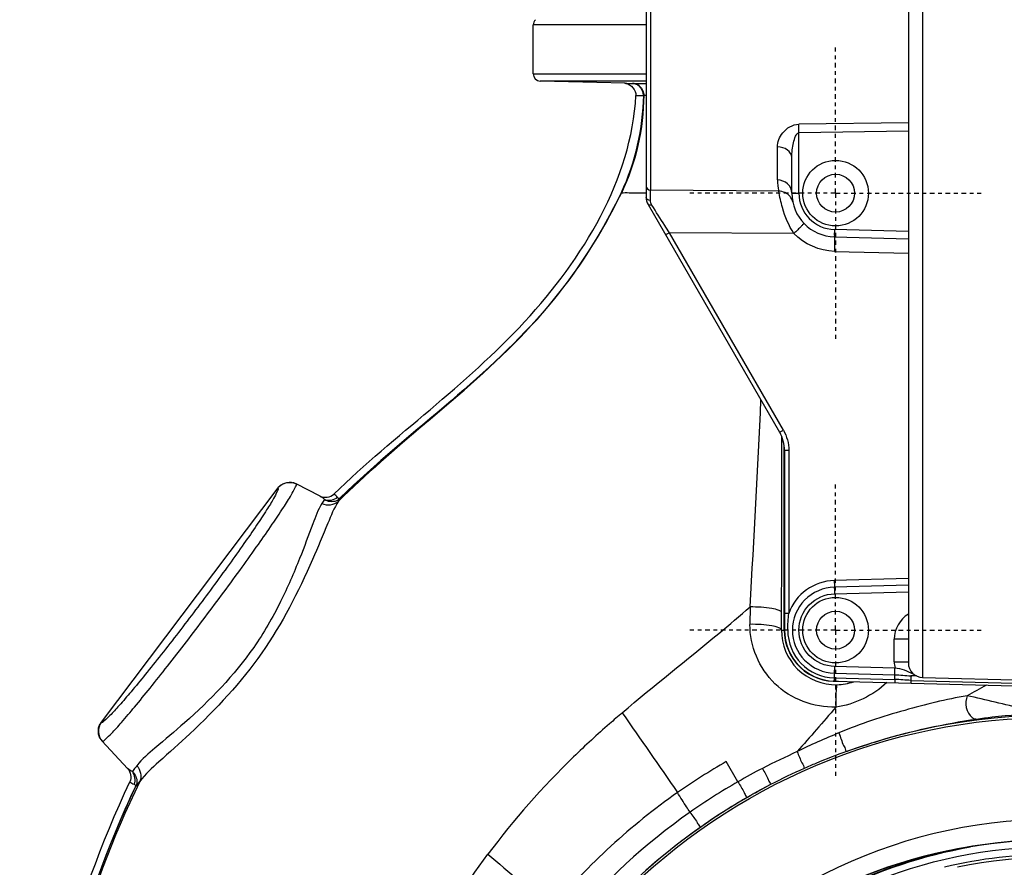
# Model space of a CAD drawing. Header units: inches. Extents: x 22575 to 24734, y 6028 to 6659.
# Tile 135 of 163: x 24565 to 24591, y 6516 to 6539. Entities that reach past the tile are written whole.
import ezdxf

# ---------------------------------------------------------------- set-up
doc = ezdxf.new("R2010")
doc.units = ezdxf.units.IN
doc.header["$LTSCALE"] = 0.5
doc.header["$MEASUREMENT"] = 0
doc.linetypes.add('CENTER', pattern=[2, 1.25, -0.25, 0.25, -0.25])
doc.layers.add('CL', color=1, linetype='Continuous')

# ---------------------------------------------------------------- blocks, each defined once
blk = doc.blocks.new('Flygt Large 14 MGD')
at = {"color": 7, "linetype": 'Continuous'}
for p, q in [((24496.928, 6539.898), (24496.928, 6515.286)), ((24496.545, 6539.504), (24496.545, 6515.68)), ((24489.575, 6537.892), (24489.575, 6528.457)), ((24489.458, 6537.774), (24489.458, 6528.27)), ((24496.545, 6530.284), (24493.581, 6530.244)), ((24496.545, 6530.057), (24493.587, 6530.01)), ((24493.587, 6528.379), (24493.587, 6530.01)), ((24493.006, 6528.736), (24493.006, 6529.628)), ((24493.395, 6528.379), (24493.395, 6529.345)), ((24493.041, 6528.433), (24489.575, 6528.457)), ((24493.395, 6528.379), (24493.587, 6528.379)), ((24489.511, 6528.073), (24493.066, 6521.915)), ((24493.451, 6527.289), (24490.086, 6527.308)), ((24493.166, 6521.974), (24490.086, 6527.308)), ((24496.545, 6527.343), (24494.545, 6527.396)), ((24494.545, 6527.199), (24496.545, 6527.146)), ((24494.545, 6526.805), (24496.545, 6526.753)), ((24493.198, 6521.423), (24493.198, 6516.568)), ((24493.313, 6521.423), (24493.198, 6521.423)), ((24493.313, 6521.423), (24493.313, 6517.022)), ((24479.505, 6520.411), (24479.504, 6520.411)), ((24496.545, 6517.963), (24494.542, 6517.911)), ((24496.545, 6517.784), (24494.544, 6517.732)), ((24494.546, 6517.552), (24496.545, 6517.605)), ((24493.313, 6517.022), (24493.198, 6517.022)), ((24493.284, 6516.568), (24493.198, 6516.568)), ((24496.161, 6515.714), (24496.161, 6516.325)), ((24496.545, 6516.325), (24496.161, 6516.325)), ((24496.161, 6515.714), (24496.545, 6515.714)), ((24496.18, 6515.542), (24494.546, 6515.585)), ((24494.54, 6515.191), (24500.482, 6515.035)), ((24494.543, 6515.278), (24496.178, 6515.235)), ((24494.544, 6515.405), (24496.179, 6515.363)), ((24496.759, 6515.33), (24496.611, 6515.334)), ((24496.612, 6515.211), (24500.482, 6515.109)), ((24496.928, 6515.286), (24500.482, 6515.193)), ((24474.731, 6514.077), (24474.731, 6514.076))]:
    blk.add_line(p, q, dxfattribs=at)
at = {"color": 6, "linetype": 'Continuous'}
for p, q in [((24489.458, 6532.929), (24486.407, 6532.929)), ((24486.407, 6531.607), (24486.407, 6532.929)), ((24486.407, 6531.607), (24489.458, 6531.607)), ((24489.458, 6531.41), (24486.599, 6531.41)), ((24488.889, 6531.35), (24486.599, 6531.41)), ((24489.087, 6531.346), (24489.337, 6531.345)), ((24489.337, 6531.345), (24489.458, 6531.345)), ((24489.182, 6531.019), (24489.383, 6531.023)), ((24484.187, 6522.767), (24484.193, 6522.759)), ((24493.124, 6521.687), (24493.124, 6521.797)), ((24493.125, 6521.423), (24493.124, 6521.687)), ((24493.188, 6516.572), (24493.188, 6521.56)), ((24480.648, 6520.193), (24479.998, 6520.525)), ((24479.504, 6520.411), (24474.731, 6514.077)), ((24479.504, 6520.411), (24479.504, 6520.411)), ((24479.505, 6520.411), (24479.504, 6520.411)), ((24480.764, 6520.096), (24480.699, 6519.992)), ((24481.144, 6520.051), (24481.196, 6520.134)), ((24481.19, 6520.14), (24481.196, 6520.134)), ((24492.267, 6517.194), (24492.263, 6516.725)), ((24493.115, 6516.573), (24493.117, 6517.044)), ((24493.115, 6516.572), (24493.198, 6516.572)), ((24474.731, 6514.077), (24474.731, 6514.076)), ((24474.731, 6514.076), (24474.731, 6514.076)), ((24474.757, 6513.571), (24475.448, 6512.83)), ((24491.939, 6512.47), (24491.623, 6513.018))]:
    blk.add_line(p, q, dxfattribs=at)
blk.add_lwpolyline([(24475.665, 6512.336), (24475.665, 6512.336), (24475.664, 6512.337), (24475.664, 6512.337), (24475.663, 6512.338), (24475.662, 6512.338), (24475.661, 6512.339), (24475.66, 6512.34), (24475.659, 6512.34), (24475.657, 6512.341)], dxfattribs=at)
at = {"color": 7, "linetype": 'Continuous'}
for centre, radius in [((24494.576, 6528.379), 0.886), ((24494.576, 6528.379), 0.512), ((24494.576, 6516.568), 0.886), ((24494.576, 6516.568), 0.512)]:
    blk.add_circle(centre, radius, dxfattribs=at)
at = {"color": 6, "linetype": 'Continuous'}
for radius in [16.535, 13.039]:
    blk.add_circle((24500.482, 6497.675), radius, dxfattribs=at)
for centre, radius, start, end in [((24486.604, 6532.929), 0.197, 135, 180), ((24486.604, 6531.607), 0.197, 180, 268.5), ((24488.856, 6531.017), 0.334, 80.9026, 88.493), ((24491.161, 6628.211), 96.888, 268.65673, 268.77347), ((23899.933, 6551.056), 593.302, 356.728195, 357.269395), ((23779.83, 6520.454), 713.295, 359.726149, 0.077851), ((24479.819, 6520.174), 0.394, 136.3044, 143.005), ((24494.581, 6516.56), 1.466, 179.5137, 271.2267), ((24494.576, 6516.572), 1.388, 180, 273.1998), ((24494.578, 6516.579), 1.486, 271.3164, 289.176), ((24513.549, 6487.721), 31.155, 118.5649, 119.6631), ((24500.482, 6497.675), 16.592, 117.4947, 109.7585), ((25215.084, 7015.019), 882.129, 214.581891, 214.752385), ((24502.913, 6497.248), 22.143, 134.1158, 143.2041), ((24500.578, 6497.455), 16.831, 109.8071, 112.848), ((24500.486, 6497.667), 17.725, 120.0012, 125.0514), ((24500.478, 6497.659), 17.096, 117.4293, 119.9628), ((24500.453, 6497.718), 16.54, 113.9819, 117.4762), ((24500.641, 6497.296), 17.003, 112.8357, 113.9825), ((24500.475, 6497.663), 17.092, 119.9639, 125.1139), ((24500.478, 6497.659), 16.604, 117.457, 119.9922), ((24500.533, 6497.619), 17.792, 125.0844, 139.9849), ((24500.475, 6497.664), 16.599, 119.9933, 125.1432), ((24500.505, 6497.638), 17.131, 125.1458, 140.0206), ((24500.504, 6497.64), 16.635, 125.1751, 140.043), ((24500.482, 6497.675), 13.78, 27.6456, 133.3005), ((24500.482, 6497.005), 13.898, 91.9859, 268.0141), ((24500.461, 6497.059), 13.841, 98.5195, 168.714), ((24500.482, 6497.675), 13.228, 91.5783, 88.4217), ((24500.482, 6497.675), 12.835, 76.6667, 103.3333), ((24500.482, 6497.675), 12.756, 78.1871, 101.8129)]:
    blk.add_arc(centre, radius, start, end, dxfattribs=at)
at = {"color": 7, "linetype": 'Continuous'}
for centre, radius, start, end in [((24481.467, 6529.84), 12.121, 0.8025, 1.9033), ((24494.344, 6528.734), 1.337, 179.9426, 193.0198), ((24489.852, 6528.27), 0.394, 180, 209.9981), ((24494.576, 6528.379), 1.181, 179.9999, 268.501), ((24494.571, 6528.38), 0.984, 180.0091, 268.507), ((24492.214, 6521.423), 0.984, 0.0002, 30), ((24479.817, 6520.17), 0.398, 69.6044, 74.6998), ((24479.818, 6520.171), 0.396, 69.6184, 74.7391), ((24479.819, 6520.175), 0.393, 63.0071, 69.6146), ((24479.82, 6520.176), 0.392, 63.0425, 69.6329), ((24494.577, 6516.568), 1.343, 91.5067, 160.2698), ((24496.949, 6516.325), 0.787, 120.8714, 179.9913), ((24494.576, 6516.568), 1.378, 180.0001, 268.5), ((24494.575, 6516.568), 1.291, 179.9985, 268.6015), ((24496.938, 6515.68), 0.394, 180, 268.5001), ((24475.049, 6513.842), 0.398, 208.7901, 215.2223), ((24475.047, 6513.84), 0.395, 208.7241, 215.2085), ((24475.045, 6513.839), 0.394, 215.2076, 222.9794), ((24475.045, 6513.839), 0.393, 215.1877, 222.9551)]:
    blk.add_arc(centre, radius, start, end, dxfattribs=at)
at = {"color": 6, "linetype": 'Continuous'}
for points in [[(24488.909, 6531.346), (24489.049, 6531.324), (24489.189, 6531.161), (24489.182, 6531.019)], [(24489.087, 6531.346), (24489.154, 6531.344), (24489.224, 6531.318), (24489.276, 6531.275)], [(24489.27, 6531.276), (24489.22, 6531.318), (24489.152, 6531.344), (24489.087, 6531.346)], [(24489.383, 6531.023), (24489.385, 6531.116), (24489.341, 6531.217), (24489.27, 6531.276)], [(24489.276, 6531.275), (24489.318, 6531.241), (24489.353, 6531.194), (24489.372, 6531.143)], [(24489.383, 6531.023), (24489.36, 6530.123), (24489.166, 6529.203), (24488.78, 6528.389)], [(24489.393, 6531.027), (24489.386, 6530.123), (24489.183, 6529.196), (24488.788, 6528.383)], [(24489.372, 6531.143), (24489.386, 6531.106), (24489.393, 6531.066), (24489.393, 6531.027)], [(24484.187, 6522.767), (24483.178, 6521.902), (24482.143, 6521.065), (24481.19, 6520.14)], [(24481.196, 6520.134), (24482.15, 6521.058), (24483.184, 6521.895), (24484.193, 6522.759)], [(24479.535, 6520.446), (24479.643, 6520.559), (24479.858, 6520.596), (24479.998, 6520.525)], [(24480.648, 6520.193), (24480.76, 6520.136), (24480.932, 6520.158), (24481.022, 6520.245)], [(24481.118, 6520.156), (24481.093, 6520.192), (24481.06, 6520.223), (24481.022, 6520.245)], [(24480.648, 6520.193), (24480.693, 6520.17), (24480.734, 6520.137), (24480.764, 6520.096)], [(24480.699, 6519.992), (24480.832, 6519.924), (24481.035, 6519.948), (24481.144, 6520.051)], [(24481.118, 6520.156), (24481.032, 6520.074), (24480.872, 6520.045), (24480.764, 6520.096)], [(24495.964, 6515.153), (24495.592, 6514.803), (24495.09, 6514.558), (24494.584, 6514.487)], [(24494.584, 6514.487), (24494.24, 6514.081), (24493.889, 6513.682), (24493.536, 6513.285)], [(24474.731, 6514.076), (24474.63, 6513.941), (24474.642, 6513.694), (24474.757, 6513.571)], [(24494.669, 6513.793), (24494.286, 6513.636), (24493.906, 6513.469), (24493.536, 6513.285)], [(24493.536, 6513.285), (24493.223, 6513.138), (24492.908, 6512.994), (24492.602, 6512.833)], [(24475.448, 6512.83), (24475.531, 6512.741), (24475.56, 6512.581), (24475.509, 6512.471)], [(24475.576, 6512.745), (24475.528, 6512.762), (24475.483, 6512.793), (24475.448, 6512.83)], [(24475.698, 6512.904), (24475.797, 6512.8), (24475.836, 6512.612), (24475.776, 6512.481)], [(24475.624, 6512.402), (24475.672, 6512.507), (24475.652, 6512.658), (24475.576, 6512.745)], [(24475.509, 6512.471), (24475.541, 6512.44), (24475.581, 6512.416), (24475.624, 6512.402)], [(24475.665, 6512.336), (24475.701, 6512.385), (24475.739, 6512.433), (24475.776, 6512.481)], [(24491.422, 6507.314), (24493.266, 6509.047), (24495.72, 6510.273), (24498.212, 6510.707)], [(24485.181, 6510.511), (24485.756, 6510.027), (24486.331, 6509.543), (24486.907, 6509.059)]]:
    blk.add_open_spline(points, degree=3, dxfattribs=at)
for points, knots in [([(24481.022, 6520.245), (24482.682, 6521.86), (24486.416, 6524.437), (24489.063, 6528.751), (24489.181, 6531.019)], [0, 0, 0, 0, 0.504891, 1, 1, 1, 1]), ([(24489.393, 6531.027), (24489.392, 6531.026), (24489.388, 6531.025), (24489.385, 6531.024), (24489.383, 6531.023)], [0, 0, 0, 0, 0.380097, 1, 1, 1, 1]), ([(24489.393, 6531.027), (24489.402, 6531.027), (24489.423, 6531.027), (24489.444, 6531.028), (24489.456, 6531.028)], [0, 0, 0, 0, 0.430137, 1, 1, 1, 1]), ([(24488.78, 6528.389), (24488.258, 6527.289), (24486.919, 6525.212), (24485.112, 6523.56), (24484.187, 6522.767)], [0, 0, 0, 0, 0.499733, 1, 1, 1, 1]), ([(24484.193, 6522.759), (24485.118, 6523.553), (24486.929, 6525.205), (24488.26, 6527.286), (24488.788, 6528.383)], [0, 0, 0, 0, 0.500288, 1, 1, 1, 1]), ([(24488.78, 6528.389), (24488.782, 6528.388), (24488.785, 6528.386), (24488.787, 6528.384), (24488.788, 6528.383)], [0, 0, 0, 0, 0.639179, 1, 1, 1, 1]), ([(24489.458, 6528.383), (24489.374, 6528.383), (24489.151, 6528.381), (24488.928, 6528.385), (24488.788, 6528.383)], [0, 0, 0, 0, 0.374684, 1, 1, 1, 1]), ([(24484.193, 6522.759), (24483.952, 6522.551), (24482.918, 6521.669), (24481.885, 6520.782), (24481.144, 6520.051)], [0, 0, 0, 0, 0.234492, 1, 1, 1, 1]), ([(24474.757, 6513.571), (24474.777, 6513.55), (24474.898, 6513.669), (24475.04, 6513.796), (24475.321, 6514.118), (24475.66, 6514.516), (24476.075, 6515.026), (24476.715, 6515.832), (24477.549, 6516.919), (24478.364, 6518.02), (24478.962, 6518.857), (24479.338, 6519.397), (24479.627, 6519.832), (24479.859, 6520.191), (24479.942, 6520.363), (24480.024, 6520.512), (24479.998, 6520.525)], [0, 0, 0, 0, 0.010002, 0.038187, 0.084112, 0.146105, 0.221808, 0.308308, 0.499998, 0.691687, 0.778186, 0.853891, 0.915885, 0.961812, 0.989998, 1, 1, 1, 1]), ([(24479.505, 6520.411), (24479.529, 6520.398), (24479.461, 6520.261), (24479.384, 6520.102), (24479.178, 6519.774), (24478.916, 6519.376), (24478.575, 6518.883), (24478.031, 6518.118), (24477.29, 6517.114), (24476.529, 6516.124), (24475.944, 6515.391), (24475.563, 6514.928), (24475.253, 6514.566), (24474.995, 6514.277), (24474.863, 6514.159), (24474.75, 6514.056), (24474.731, 6514.076)], [0, 0, 0, 0, 0.010177, 0.038322, 0.084242, 0.146175, 0.221869, 0.308328, 0.5, 0.691671, 0.778131, 0.853825, 0.915758, 0.961678, 0.989823, 1, 1, 1, 1]), ([(24480.699, 6519.992), (24480.591, 6519.821), (24480.407, 6519.313), (24480.069, 6518.418), (24479.581, 6517.28), (24478.666, 6515.693), (24477.428, 6514.42), (24476.282, 6513.463), (24475.838, 6513.084), (24475.698, 6512.904)], [0, 0, 0, 0, 0.068891, 0.181946, 0.326751, 0.48977, 0.80315, 0.922611, 1, 1, 1, 1]), ([(24481.144, 6520.051), (24481.024, 6519.868), (24480.807, 6519.331), (24480.219, 6517.922), (24479.18, 6515.856), (24477.577, 6514.157), (24476.391, 6513.095), (24475.923, 6512.677), (24475.776, 6512.481)], [0, 0, 0, 0, 0.069954, 0.183557, 0.489481, 0.801498, 0.92172, 1, 1, 1, 1]), ([(24481.196, 6520.134), (24481.165, 6520.103), (24481.037, 6520.015), (24480.856, 6520.038), (24480.764, 6520.096)], [0, 0, 0, 0, 0.286382, 1, 1, 1, 1]), ([(24481.19, 6520.14), (24481.179, 6520.13), (24481.145, 6520.121), (24481.126, 6520.146), (24481.118, 6520.156)], [0, 0, 0, 0, 0.532453, 1, 1, 1, 1]), ([(24488.813, 6514.336), (24489.669, 6515.068), (24490.847, 6515.99), (24491.99, 6516.953), (24492.267, 6517.194)], [0, 0, 0, 0, 0.753858, 1, 1, 1, 1]), ([(24493.117, 6517.044), (24493.113, 6517.073), (24493.007, 6517.125), (24492.741, 6517.181), (24492.464, 6517.197), (24492.267, 6517.195)], [0, 0, 0, 0, 0.09953, 0.328082, 1, 1, 1, 1]), ([(24494.584, 6514.487), (24493.996, 6514.469), (24492.759, 6514.924), (24492.259, 6516.145), (24492.263, 6516.725)], [0, 0, 0, 0, 0.50326, 1, 1, 1, 1]), ([(24493.115, 6516.572), (24493.111, 6516.602), (24493.005, 6516.654), (24492.737, 6516.711), (24492.46, 6516.728), (24492.263, 6516.725)], [0, 0, 0, 0, 0.10021, 0.328902, 1, 1, 1, 1]), ([(24494.612, 6515.094), (24494.599, 6515.088), (24494.602, 6515.015), (24494.583, 6514.907), (24494.584, 6514.711), (24494.583, 6514.567), (24494.584, 6514.487)], [0, 0, 0, 0, 0.073604, 0.278937, 0.605551, 1, 1, 1, 1]), ([(24498.131, 6514.793), (24497.561, 6514.701), (24496.393, 6514.405), (24495.244, 6514.039), (24494.669, 6513.793)], [0, 0, 0, 0, 0.479966, 1, 1, 1, 1]), ([(24498.131, 6514.793), (24498.063, 6514.604), (24498.104, 6514.272), (24498.345, 6514.162), (24498.388, 6514.166)], [0, 0, 0, 0, 0.825437, 1, 1, 1, 1]), ([(24500.223, 6514.342), (24500.032, 6514.369), (24499.331, 6514.504), (24498.641, 6514.688), (24498.131, 6514.793)], [0, 0, 0, 0, 0.269146, 1, 1, 1, 1]), ([(24488.814, 6514.336), (24488.698, 6514.237), (24488.25, 6513.85), (24487.814, 6513.451), (24487.499, 6513.145)], [0, 0, 0, 0, 0.25748, 1, 1, 1, 1]), ([(24494.873, 6513.29), (24495.171, 6513.397), (24496.319, 6513.777), (24497.506, 6514.035), (24498.388, 6514.166)], [0, 0, 0, 0, 0.26243, 1, 1, 1, 1]), ([(24498.388, 6514.166), (24498.528, 6514.187), (24499.129, 6514.264), (24499.735, 6514.313), (24500.199, 6514.318)], [0, 0, 0, 0, 0.234248, 1, 1, 1, 1]), ([(24494.669, 6513.793), (24494.707, 6513.678), (24494.758, 6513.507), (24494.84, 6513.368), (24494.858, 6513.291), (24494.873, 6513.29)], [0, 0, 0, 0, 0.668792, 0.916052, 1, 1, 1, 1]), ([(24508.795, 6513.352), (24511.357, 6512.31), (24514.906, 6509.804), (24518.143, 6505.256), (24520.364, 6500.118), (24520.979, 6492.981), (24518.266, 6484.879), (24512.679, 6478.422), (24505.113, 6474.475), (24496.657, 6473.485), (24491.117, 6474.794), (24488.558, 6475.885)], [0, 0, 0, 0, 0.124465, 0.187141, 0.249831, 0.374614, 0.499522, 0.624525, 0.749627, 0.874792, 1, 1, 1, 1]), ([(24508.864, 6513.533), (24509.182, 6513.388), (24509.829, 6513.123), (24511.07, 6512.479), (24513.152, 6511.196), (24515.791, 6508.865), (24518.259, 6505.445), (24520.511, 6500.315), (24521.191, 6493.18), (24518.575, 6485.043), (24513.084, 6478.503), (24505.589, 6474.427), (24497.157, 6473.271), (24491.591, 6474.456), (24489.008, 6475.489)], [0, 0, 0, 0, 0.015697, 0.031393, 0.062773, 0.125436, 0.188116, 0.250802, 0.375528, 0.500306, 0.625148, 0.750062, 0.875014, 1, 1, 1, 1]), ([(24493.536, 6513.285), (24493.581, 6513.184), (24493.635, 6513.03), (24493.724, 6512.884), (24493.73, 6512.83)], [0, 0, 0, 0, 0.672896, 1, 1, 1, 1]), ([(24475.698, 6512.904), (24475.685, 6512.887), (24475.644, 6512.834), (24475.603, 6512.781), (24475.576, 6512.745)], [0, 0, 0, 0, 0.330555, 1, 1, 1, 1]), ([(24492.602, 6512.833), (24492.654, 6512.734), (24492.734, 6512.601), (24492.787, 6512.453), (24492.824, 6512.405), (24492.822, 6512.392)], [0, 0, 0, 0, 0.680786, 0.919193, 1, 1, 1, 1]), ([(24475.576, 6512.745), (24475.654, 6512.676), (24475.724, 6512.517), (24475.683, 6512.374), (24475.665, 6512.336)], [0, 0, 0, 0, 0.713893, 1, 1, 1, 1]), ([(24489.008, 6475.489), (24485.62, 6476.843), (24479.364, 6481.11), (24473.537, 6490.751), (24472.029, 6501.902), (24473.958, 6509.161), (24475.509, 6512.471)], [0, 0, 0, 0, 0.249789, 0.499739, 0.749781, 1, 1, 1, 1]), ([(24475.657, 6512.341), (24474.283, 6509.397), (24472.47, 6503.01), (24473.18, 6493.086), (24477.41, 6484.058), (24484.657, 6477.199), (24493.975, 6473.593), (24502.347, 6473.904), (24508.486, 6476.18), (24512.644, 6478.832), (24516.12, 6482.329), (24517.855, 6485.129), (24518.552, 6486.603)], [0, 0, 0, 0, 0.12495, 0.249862, 0.37474, 0.499589, 0.624414, 0.749191, 0.811899, 0.874607, 0.937303, 1, 1, 1, 1]), ([(24488.558, 6475.885), (24485.272, 6477.287), (24479.239, 6481.578), (24473.656, 6491.082), (24472.272, 6501.992), (24474.132, 6509.104), (24475.665, 6512.336)], [0, 0, 0, 0, 0.249837, 0.499823, 0.74983, 1, 1, 1, 1]), ([(24475.776, 6512.481), (24474.3, 6509.419), (24472.45, 6502.792), (24473.339, 6492.61), (24477.841, 6483.546), (24485.348, 6476.844), (24494.788, 6473.55), (24503.1, 6474.14), (24509.091, 6476.603), (24514.389, 6480.208), (24517.367, 6484.186), (24518.652, 6487.075)], [0, 0, 0, 0, 0.130141, 0.256914, 0.383071, 0.508363, 0.632667, 0.756007, 0.817618, 0.878957, 1, 1, 1, 1]), ([(24475.624, 6512.402), (24475.635, 6512.399), (24475.663, 6512.387), (24475.663, 6512.354), (24475.657, 6512.341)], [0, 0, 0, 0, 0.456907, 1, 1, 1, 1]), ([(24491.939, 6512.47), (24491.996, 6512.374), (24492.082, 6512.244), (24492.14, 6512.098), (24492.18, 6512.053), (24492.178, 6512.039)], [0, 0, 0, 0, 0.680716, 0.919107, 1, 1, 1, 1]), ([(24490.644, 6511.645), (24490.612, 6511.693), (24490.497, 6511.869), (24490.387, 6512.047), (24490.307, 6512.178)], [0, 0, 0, 0, 0.272556, 1, 1, 1, 1]), ([(24490.644, 6511.645), (24490.709, 6511.554), (24490.807, 6511.432), (24490.878, 6511.292), (24490.922, 6511.25), (24490.921, 6511.237)], [0, 0, 0, 0, 0.681025, 0.919389, 1, 1, 1, 1]), ([(24508.226, 6482.458), (24506.409, 6481.387), (24502.337, 6479.907), (24495.874, 6480.025), (24489.859, 6482.389), (24485.014, 6486.661), (24481.901, 6492.318), (24480.807, 6498.674), (24481.839, 6505.047), (24483.916, 6508.82), (24485.181, 6510.511)], [0, 0, 0, 0, 0.124914, 0.249885, 0.374837, 0.499806, 0.624822, 0.749912, 0.874925, 1, 1, 1, 1])]:
    blk.add_open_spline(points, degree=3, knots=knots, dxfattribs=at)
at = {"color": 7, "linetype": 'Continuous'}
for points, knots in [([(24493.006, 6529.628), (24493.006, 6529.764), (24493.125, 6530.061), (24493.418, 6530.241), (24493.581, 6530.243)], [0, 0, 0, 0, 0.453642, 1, 1, 1, 1]), ([(24493.395, 6529.345), (24493.395, 6529.478), (24493.419, 6529.681), (24493.479, 6529.895), (24493.544, 6530.008), (24493.587, 6530.01)], [0, 0, 0, 0, 0.561462, 0.821013, 1, 1, 1, 1]), ([(24493.395, 6529.345), (24493.395, 6529.421), (24493.282, 6529.588), (24493.102, 6529.627), (24493.006, 6529.628)], [0, 0, 0, 0, 0.443322, 1, 1, 1, 1]), ([(24493.395, 6528.379), (24493.395, 6528.471), (24493.303, 6528.666), (24493.105, 6528.734), (24493.006, 6528.736)], [0, 0, 0, 0, 0.482374, 1, 1, 1, 1]), ([(24489.574, 6528.183), (24489.574, 6528.214), (24489.574, 6528.305), (24489.574, 6528.397), (24489.575, 6528.457)], [0, 0, 0, 0, 0.334877, 1, 1, 1, 1]), ([(24493.451, 6527.289), (24493.313, 6527.503), (24493.147, 6527.884), (24493.07, 6528.284), (24493.041, 6528.433)], [0, 0, 0, 0, 0.626143, 1, 1, 1, 1]), ([(24490.086, 6527.308), (24490.044, 6527.374), (24489.885, 6527.624), (24489.727, 6527.874), (24489.61, 6528.058)], [0, 0, 0, 0, 0.263819, 1, 1, 1, 1]), ([(24493.724, 6527.561), (24493.731, 6527.555), (24493.676, 6527.525), (24493.646, 6527.47), (24493.547, 6527.385), (24493.485, 6527.322), (24493.451, 6527.289)], [0, 0, 0, 0, 0.070318, 0.292055, 0.630313, 1, 1, 1, 1]), ([(24490.086, 6527.308), (24490.062, 6527.295), (24490.047, 6527.271), (24489.981, 6527.259), (24489.987, 6527.249)], [0, 0, 0, 0, 0.708365, 1, 1, 1, 1]), ([(24494.545, 6527.396), (24494.545, 6527.37), (24494.545, 6527.326), (24494.54, 6527.26), (24494.548, 6527.23), (24494.54, 6527.199), (24494.545, 6527.199)], [0, 0, 0, 0, 0.382348, 0.706433, 0.923246, 1, 1, 1, 1]), ([(24494.545, 6527.199), (24494.555, 6527.199), (24494.539, 6527.138), (24494.556, 6527.076), (24494.546, 6526.943), (24494.547, 6526.853), (24494.545, 6526.805)], [0, 0, 0, 0, 0.0708, 0.293429, 0.63217, 1, 1, 1, 1]), ([(24493.066, 6521.915), (24493.061, 6521.925), (24493.127, 6521.937), (24493.142, 6521.96), (24493.166, 6521.974)], [0, 0, 0, 0, 0.291643, 1, 1, 1, 1]), ([(24494.542, 6517.911), (24494.542, 6517.892), (24494.544, 6517.833), (24494.545, 6517.773), (24494.544, 6517.732)], [0, 0, 0, 0, 0.309888, 1, 1, 1, 1]), ([(24494.544, 6517.732), (24494.252, 6517.724), (24493.65, 6517.465), (24493.291, 6516.568), (24493.65, 6515.672), (24494.252, 6515.413), (24494.544, 6515.405)], [0, 0, 0, 0, 0.24997, 0.5, 0.75003, 1, 1, 1, 1]), ([(24494.544, 6517.732), (24494.543, 6517.721), (24494.543, 6517.662), (24494.544, 6517.602), (24494.545, 6517.552)], [0, 0, 0, 0, 0.168779, 1, 1, 1, 1]), ([(24494.546, 6515.585), (24494.299, 6515.591), (24493.79, 6515.81), (24493.485, 6516.568), (24493.79, 6517.327), (24494.299, 6517.546), (24494.546, 6517.552)], [0, 0, 0, 0, 0.249975, 0.5, 0.750025, 1, 1, 1, 1]), ([(24494.545, 6515.585), (24494.545, 6515.566), (24494.544, 6515.506), (24494.542, 6515.447), (24494.544, 6515.405)], [0, 0, 0, 0, 0.309829, 1, 1, 1, 1]), ([(24496.179, 6515.363), (24496.178, 6515.373), (24496.178, 6515.432), (24496.179, 6515.492), (24496.18, 6515.542)], [0, 0, 0, 0, 0.167439, 1, 1, 1, 1]), ([(24496.681, 6515.382), (24496.6, 6515.416), (24496.442, 6515.498), (24496.267, 6515.529), (24496.18, 6515.542)], [0, 0, 0, 0, 0.501409, 1, 1, 1, 1]), ([(24494.543, 6515.278), (24494.543, 6515.267), (24494.542, 6515.242), (24494.541, 6515.222), (24494.54, 6515.197), (24494.541, 6515.21), (24494.541, 6515.215)], [0, 0, 0, 0, 0.373607, 0.813111, 0.860981, 1, 1, 1, 1]), ([(24494.543, 6515.278), (24494.544, 6515.31), (24494.555, 6515.314), (24494.543, 6515.38), (24494.543, 6515.379)], [0, 0, 0, 0, 0.959818, 1, 1, 1, 1]), ([(24496.178, 6515.235), (24496.178, 6515.214), (24496.187, 6515.195), (24496.171, 6515.148), (24496.179, 6515.148)], [0, 0, 0, 0, 0.720854, 1, 1, 1, 1]), ([(24496.178, 6515.235), (24496.178, 6515.248), (24496.179, 6515.29), (24496.18, 6515.333), (24496.179, 6515.363)], [0, 0, 0, 0, 0.300816, 1, 1, 1, 1]), ([(24496.611, 6515.334), (24496.622, 6515.333), (24496.601, 6515.267), (24496.613, 6515.241), (24496.612, 6515.211)], [0, 0, 0, 0, 0.269142, 1, 1, 1, 1]), ([(24496.612, 6515.211), (24496.612, 6515.193), (24496.62, 6515.177), (24496.607, 6515.137), (24496.613, 6515.137)], [0, 0, 0, 0, 0.721029, 1, 1, 1, 1])]:
    blk.add_open_spline(points, degree=3, knots=knots, dxfattribs=at)
for points in [[(24489.458, 6528.572), (24489.458, 6528.518), (24489.52, 6528.458), (24489.575, 6528.457)], [(24489.574, 6528.183), (24489.525, 6528.184), (24489.458, 6528.222), (24489.458, 6528.27)], [(24493.347, 6528.288), (24493.277, 6528.377), (24493.154, 6528.433), (24493.041, 6528.433)], [(24493.421, 6528.134), (24493.409, 6528.19), (24493.383, 6528.244), (24493.347, 6528.288)], [(24489.61, 6528.058), (24489.578, 6528.047), (24489.528, 6528.044), (24489.511, 6528.073)], [(24489.61, 6528.058), (24489.587, 6528.095), (24489.574, 6528.14), (24489.574, 6528.183)], [(24494.545, 6526.805), (24494.147, 6526.816), (24493.727, 6527.001), (24493.451, 6527.289)], [(24493.166, 6521.974), (24493.261, 6521.809), (24493.313, 6521.613), (24493.313, 6521.423)], [(24479.504, 6520.411), (24479.593, 6520.529), (24479.78, 6520.593), (24479.923, 6520.554)], [(24493.284, 6516.568), (24493.284, 6516.72), (24493.295, 6516.871), (24493.313, 6517.022)], [(24496.161, 6515.714), (24496.161, 6515.657), (24496.163, 6515.596), (24496.189, 6515.546)], [(24496.612, 6515.211), (24496.468, 6515.214), (24496.323, 6515.231), (24496.178, 6515.235)], [(24496.179, 6515.363), (24496.323, 6515.359), (24496.467, 6515.337), (24496.611, 6515.334)], [(24474.7, 6513.65), (24474.631, 6513.775), (24474.645, 6513.963), (24474.731, 6514.077)]]:
    blk.add_open_spline(points, degree=3, dxfattribs=at)
at = {"layer": 'CL', "linetype": 'CENTER', "ltscale": 0.2}
for p, q in [((24494.576, 6528.379), (24494.576, 6532.316)), ((24494.576, 6528.379), (24490.639, 6528.379)), ((24494.576, 6528.379), (24498.513, 6528.379)), ((24494.576, 6528.379), (24494.576, 6524.442)), ((24494.576, 6516.568), (24494.576, 6520.505)), ((24494.576, 6516.568), (24490.639, 6516.568)), ((24494.576, 6516.568), (24494.576, 6512.631)), ((24494.576, 6516.568), (24498.513, 6516.568))]:
    blk.add_line(p, q, dxfattribs=at)

msp = doc.modelspace()

# ---------------------------------------------------------------- block references
msp.add_blockref('Flygt Large 14 MGD', (92.079, 5.578))

doc.saveas('drawing.dxf')
